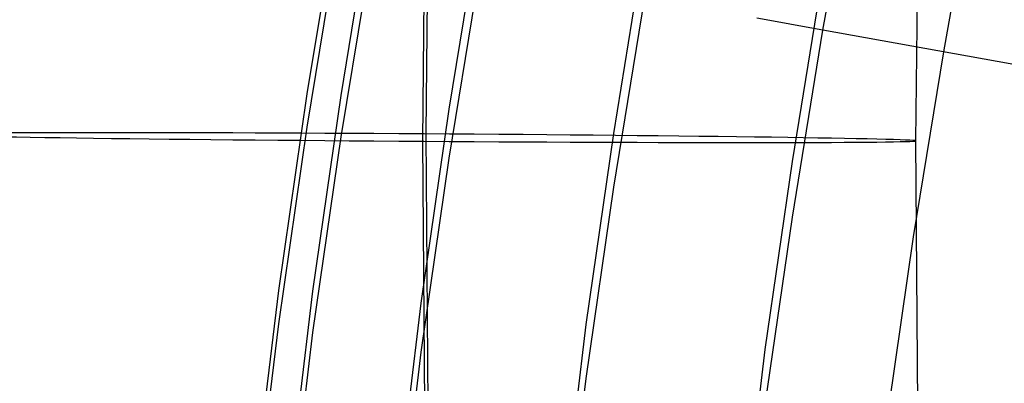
# Model space of a CAD drawing. Extents: x -1634 to -184, y -278 to 263.
# Tile 43 of 242: x -1623 to -1602, y 57 to 64. Entities that reach past the tile are written whole.
import ezdxf

# ---------------------------------------------------------------- set-up
doc = ezdxf.new("R2010")
doc.units = 0
doc.layers.add('PREDEFINITO', color=7, linetype='CONTINUOUS')

msp = doc.modelspace()

# ---------------------------------------------------------------- linework, layer by layer
at = {"layer": 'PREDEFINITO'}
for p, q in [((-1614.234, 68.733, 286.756), (-1614.308, 61.773, 286.805)), ((-1614.166, 68.865, 306.755), (-1614.24, 61.921, 306.804)), ((-1604.201, 68.656, 296.722), (-1604.274, 61.78, 296.771)), ((-1606.16, 64.032, 392.616), (-1605.467, 67.836, 392.53)), ((-1603.701, 63.588, 392.626), (-1603.017, 67.345, 392.541)), ((-1616.651, 62.733, 432.656), (-1616, 66.713, 432.566)), ((-1615.958, 62.703, 436.338), (-1615.309, 66.672, 436.248)), ((-1613.76, 62.424, 439.735), (-1613.118, 66.352, 439.647)), ((-1616.651, 62.055, 402.663), (-1616, 66.036, 402.573)), ((-1615.958, 61.86, 398.986), (-1615.309, 65.828, 398.896)), ((-1610.413, 61.932, 441.974), (-1609.782, 65.8, 441.887)), ((-1613.76, 61.427, 395.605), (-1613.118, 65.356, 395.516)), ((-1606.78, 61.359, 442.689), (-1606.16, 65.161, 442.603)), ((-1610.413, 60.835, 393.391), (-1609.782, 64.703, 393.303)), ((-1607.166, 64.215, 392.664), (-1607.5, 64.277, 392.704)), ((-1606.832, 64.154, 392.637), (-1607.166, 64.215, 392.664)), ((-1606.496, 64.093, 392.62), (-1606.832, 64.154, 392.637)), ((-1606.78, 60.23, 392.702), (-1606.16, 64.032, 392.616)), ((-1606.16, 64.032, 392.616), (-1606.496, 64.093, 392.62)), ((-1601.241, 63.144, 392.636), (-1606.16, 64.032, 392.616)), ((-1604.313, 59.83, 392.711), (-1603.701, 63.588, 392.626)), ((-1617.231, 58.739, 432.746), (-1616.651, 62.733, 432.656)), ((-1616.536, 58.722, 436.428), (-1615.958, 62.703, 436.338)), ((-1614.332, 58.481, 439.824), (-1613.76, 62.424, 439.735)), ((-1617.231, 58.062, 402.753), (-1616.651, 62.055, 402.663)), ((-1614.24, 61.921, 306.804), (-1614.018, 34.005, 307.042)), ((-1610.977, 58.047, 442.062), (-1610.413, 61.932, 441.974)), ((-1616.536, 57.879, 399.076), (-1615.958, 61.86, 398.986)), ((-1614.308, 61.773, 286.805), (-1614.087, 33.821, 287.043)), ((-1604.274, 61.78, 296.771), (-1604.055, 34.14, 297.006)), ((-1614.332, 57.484, 395.694), (-1613.76, 61.427, 395.605)), ((-1607.334, 57.537, 442.775), (-1606.78, 61.359, 442.689)), ((-1610.977, 56.95, 393.478), (-1610.413, 60.835, 393.391)), ((-1607.334, 56.409, 392.788), (-1606.78, 60.23, 392.702)), ((-1604.86, 56.052, 392.796), (-1604.313, 59.83, 392.711)), ((-1618.189, 50.722, 432.927), (-1617.231, 58.739, 432.746)), ((-1617.491, 50.728, 436.608), (-1616.536, 58.722, 436.428)), ((-1615.278, 50.56, 440.003), (-1614.332, 58.481, 439.824)), ((-1618.189, 50.045, 402.934), (-1617.231, 58.062, 402.753)), ((-1611.909, 50.237, 442.238), (-1610.977, 58.047, 442.062)), ((-1617.491, 49.885, 399.256), (-1616.536, 57.879, 399.076)), ((-1608.25, 49.848, 442.949), (-1607.334, 57.537, 442.775)), ((-1615.278, 49.563, 395.872), (-1614.332, 57.484, 395.694)), ((-1611.909, 49.14, 393.655), (-1610.977, 56.95, 393.478))]:
    msp.add_line(p, q, dxfattribs=at)
at = {"layer": 'PREDEFINITO', "extrusion": (0.006638, 0.99995, -0.007445)}
msp.add_circle((1614.649, 297.177, 48.918), 10, dxfattribs=at)

doc.saveas('drawing.dxf')
